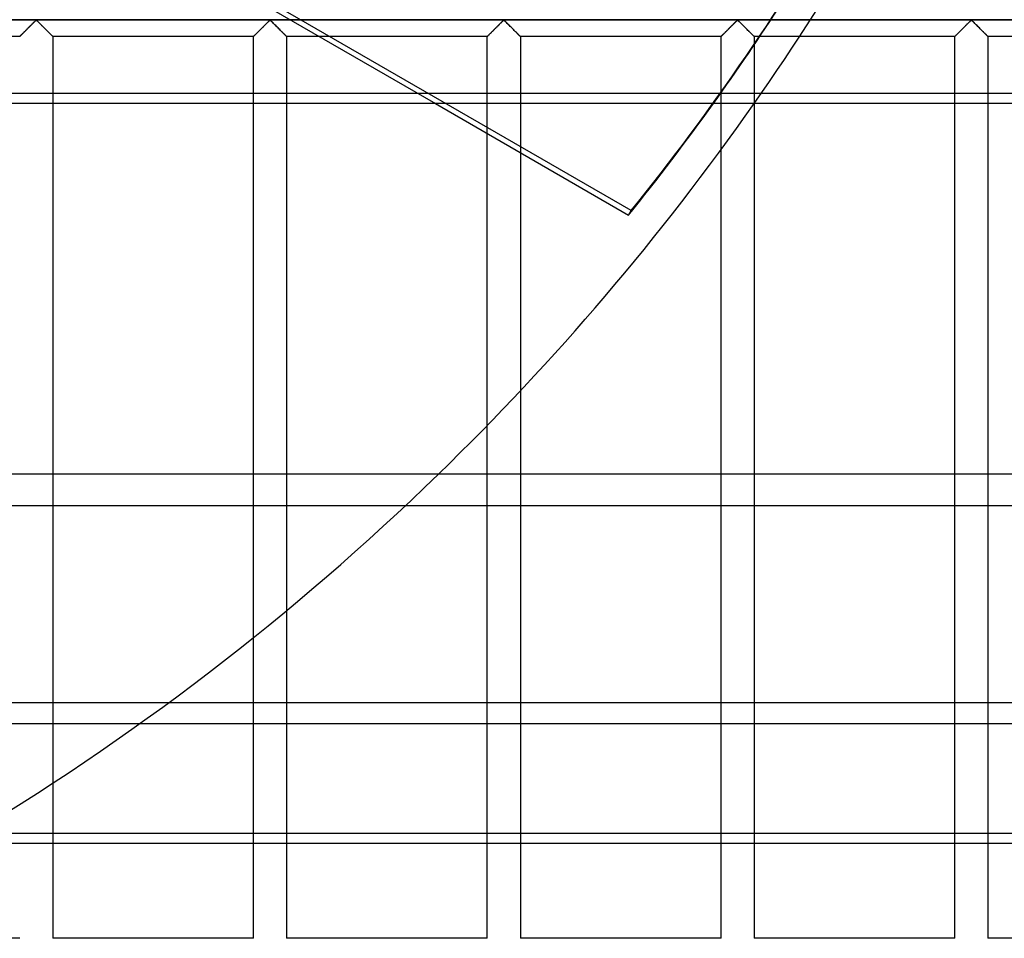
# Model space of a CAD drawing. Header units: millimetres. Extents: x -455 to 455, y -455 to 455.
# Tile 33 of 57: x 209 to 357, y -350 to -211. Entities that reach past the tile are written whole.
import ezdxf

# ---------------------------------------------------------------- set-up
doc = ezdxf.new("R2010")
doc.units = ezdxf.units.MM
doc.layers.add('MAIN-1', color=7, linetype='Continuous')
doc.layers.add('MAIN-2', color=7, linetype='Continuous')

msp = doc.modelspace()

# ---------------------------------------------------------------- linework, layer by layer
at = {"layer": 'MAIN-1'}
for p, q in [((387.5, -223.85), (-387.5, -223.85)), ((213.75, -223.85), (213.75, -279.65)), ((243.96, -279.65), (243.96, -223.85)), ((248.96, -223.85), (248.96, -279.65)), ((271.38, -223.85), (300.46, -240.64)), ((314.38, -230.8), (314.38, -223.85)), ((279.17, -272.33), (279.17, -228.35)), ((284.17, -231.23), (284.17, -267.11)), ((387.5, -279.65), (-387.5, -279.65)), ((-387.5, -314.08), (387.5, -314.08)), ((387.5, -335.28), (-387.5, -335.28))]:
    msp.add_line(p, q, dxfattribs=at)
msp.add_arc((0, 0), 390, 314.1887, 324.9725, dxfattribs=at)
msp.add_ellipse((-0.2, -0.34), major_axis=(333.42, -192.5), ratio=0.987688, start_param=-0.152539, end_param=-0.097068, dxfattribs=at)
at = {"layer": 'MAIN-2'}
for p, q in [((300.85, -239.96), (38.86, -88.71)), ((175.02, -168.22), (271.38, -223.85)), ((-422.5, -211.25), (422.5, -211.25)), ((420, -211.25), (-420, -211.25)), ((210.46, -212.04), (210.39, -212.11)), ((210.44, -212.07), (210.53, -211.97)), ((210.52, -211.98), (210.46, -212.04)), ((210.59, -211.91), (210.52, -211.98)), ((210.53, -211.97), (210.62, -211.88)), ((210.66, -211.85), (210.59, -211.91)), ((210.62, -211.88), (210.71, -211.79)), ((210.72, -211.78), (210.66, -211.85)), ((210.71, -211.79), (210.8, -211.71)), ((210.78, -211.72), (210.72, -211.78)), ((210.84, -211.66), (210.78, -211.72)), ((210.8, -211.71), (210.88, -211.62)), ((210.9, -211.61), (210.84, -211.66)), ((210.88, -211.62), (210.96, -211.54)), ((210.96, -211.55), (210.9, -211.61)), ((210.96, -211.54), (211.04, -211.47)), ((211.02, -211.5), (210.96, -211.55)), ((211.07, -211.44), (211.02, -211.5)), ((211.04, -211.47), (211.12, -211.4)), ((211.12, -211.4), (211.07, -211.44)), ((211.12, -211.4), (211.19, -211.34)), ((211.18, -211.35), (211.12, -211.4)), ((211.25, -211.32), (211.18, -211.35)), ((211.19, -211.34), (211.31, -211.34)), ((211.36, -211.38), (211.25, -211.32)), ((211.31, -211.34), (211.38, -211.4)), ((211.46, -211.47), (211.36, -211.38)), ((211.38, -211.4), (211.46, -211.47)), ((211.46, -211.47), (211.54, -211.54)), ((211.55, -211.56), (211.46, -211.47)), ((211.54, -211.54), (211.62, -211.62)), ((211.65, -211.66), (211.55, -211.56)), ((211.62, -211.62), (211.7, -211.71)), ((211.76, -211.77), (211.65, -211.66)), ((211.7, -211.71), (211.79, -211.79)), ((211.87, -211.88), (211.76, -211.77)), ((211.79, -211.79), (211.88, -211.88)), ((211.99, -211.99), (211.87, -211.88)), ((211.88, -211.88), (211.97, -211.97)), ((211.97, -211.97), (212.06, -212.07)), ((212.1, -212.11), (211.99, -211.99)), ((245.67, -212.04), (245.6, -212.11)), ((245.64, -212.07), (245.74, -211.97)), ((245.73, -211.98), (245.67, -212.04)), ((245.8, -211.91), (245.73, -211.98)), ((245.74, -211.97), (245.83, -211.88)), ((245.86, -211.85), (245.8, -211.91)), ((245.83, -211.88), (245.92, -211.79)), ((245.93, -211.78), (245.86, -211.85)), ((245.92, -211.79), (246.01, -211.71)), ((245.99, -211.72), (245.93, -211.78)), ((246.05, -211.66), (245.99, -211.72)), ((246.01, -211.71), (246.09, -211.62)), ((246.11, -211.61), (246.05, -211.66)), ((246.09, -211.62), (246.17, -211.54)), ((246.17, -211.55), (246.11, -211.61)), ((246.17, -211.54), (246.25, -211.47)), ((246.22, -211.5), (246.17, -211.55)), ((246.28, -211.44), (246.22, -211.5)), ((246.25, -211.47), (246.32, -211.4)), ((246.33, -211.4), (246.28, -211.44)), ((246.32, -211.4), (246.4, -211.34)), ((246.39, -211.35), (246.33, -211.4)), ((246.46, -211.32), (246.39, -211.35)), ((246.4, -211.34), (246.51, -211.34)), ((246.57, -211.38), (246.46, -211.32)), ((246.51, -211.34), (246.59, -211.4)), ((246.67, -211.47), (246.57, -211.38)), ((246.59, -211.4), (246.67, -211.47)), ((246.67, -211.47), (246.74, -211.54)), ((246.76, -211.56), (246.67, -211.47)), ((246.74, -211.54), (246.82, -211.62)), ((246.86, -211.66), (246.76, -211.56)), ((246.82, -211.62), (246.91, -211.71)), ((246.97, -211.77), (246.86, -211.66)), ((246.91, -211.71), (247, -211.79)), ((247.08, -211.88), (246.97, -211.77)), ((247, -211.79), (247.09, -211.88)), ((247.2, -211.99), (247.08, -211.88)), ((247.09, -211.88), (247.18, -211.97)), ((247.18, -211.97), (247.27, -212.07)), ((247.31, -212.11), (247.2, -211.99)), ((280.88, -212.04), (280.81, -212.11)), ((280.85, -212.07), (280.95, -211.97)), ((280.94, -211.98), (280.88, -212.04)), ((281.01, -211.91), (280.94, -211.98)), ((280.95, -211.97), (281.04, -211.88)), ((281.07, -211.85), (281.01, -211.91)), ((281.04, -211.88), (281.13, -211.79)), ((281.14, -211.78), (281.07, -211.85)), ((281.13, -211.79), (281.22, -211.71)), ((281.2, -211.72), (281.14, -211.78)), ((281.26, -211.66), (281.2, -211.72)), ((281.22, -211.71), (281.3, -211.62)), ((281.32, -211.61), (281.26, -211.66)), ((281.3, -211.62), (281.38, -211.54)), ((281.38, -211.55), (281.32, -211.61)), ((281.38, -211.54), (281.46, -211.47)), ((281.43, -211.5), (281.38, -211.55)), ((281.49, -211.44), (281.43, -211.5)), ((281.46, -211.47), (281.53, -211.4)), ((281.54, -211.4), (281.49, -211.44)), ((281.53, -211.4), (281.61, -211.34)), ((281.59, -211.35), (281.54, -211.4)), ((281.67, -211.32), (281.59, -211.35)), ((281.61, -211.34), (281.72, -211.34)), ((281.78, -211.38), (281.67, -211.32)), ((281.72, -211.34), (281.8, -211.4)), ((281.87, -211.47), (281.78, -211.38)), ((281.8, -211.4), (281.87, -211.47)), ((281.87, -211.47), (281.95, -211.54)), ((281.97, -211.56), (281.87, -211.47)), ((281.95, -211.54), (282.03, -211.62)), ((282.07, -211.66), (281.97, -211.56)), ((282.03, -211.62), (282.12, -211.71)), ((282.18, -211.77), (282.07, -211.66)), ((282.12, -211.71), (282.2, -211.79)), ((282.29, -211.88), (282.18, -211.77)), ((282.2, -211.79), (282.29, -211.88)), ((282.29, -211.88), (282.39, -211.97)), ((282.4, -211.99), (282.29, -211.88)), ((282.39, -211.97), (282.48, -212.07)), ((282.52, -212.11), (282.4, -211.99)), ((316.08, -212.04), (316.02, -212.11)), ((316.06, -212.07), (316.15, -211.97)), ((316.15, -211.98), (316.08, -212.04)), ((316.15, -211.97), (316.25, -211.88)), ((316.22, -211.91), (316.15, -211.98)), ((316.28, -211.85), (316.22, -211.91)), ((316.25, -211.88), (316.34, -211.79)), ((316.34, -211.78), (316.28, -211.85)), ((316.34, -211.79), (316.42, -211.71)), ((316.41, -211.72), (316.34, -211.78)), ((316.47, -211.66), (316.41, -211.72)), ((316.42, -211.71), (316.51, -211.62)), ((316.53, -211.61), (316.47, -211.66)), ((316.51, -211.62), (316.59, -211.54)), ((316.58, -211.55), (316.53, -211.61)), ((316.64, -211.5), (316.58, -211.55)), ((316.59, -211.54), (316.67, -211.47)), ((316.69, -211.44), (316.64, -211.5)), ((316.67, -211.47), (316.74, -211.4)), ((316.75, -211.4), (316.69, -211.44)), ((316.74, -211.4), (316.82, -211.34)), ((316.8, -211.35), (316.75, -211.4)), ((316.88, -211.32), (316.8, -211.35)), ((316.82, -211.34), (316.93, -211.34)), ((316.99, -211.38), (316.88, -211.32)), ((316.93, -211.34), (317.01, -211.4)), ((317.08, -211.47), (316.99, -211.38)), ((317.01, -211.4), (317.08, -211.47)), ((317.08, -211.47), (317.16, -211.54)), ((317.18, -211.56), (317.08, -211.47)), ((317.16, -211.54), (317.24, -211.62)), ((317.28, -211.66), (317.18, -211.56)), ((317.24, -211.62), (317.33, -211.71)), ((317.39, -211.77), (317.28, -211.66)), ((317.33, -211.71), (317.41, -211.79)), ((317.5, -211.88), (317.39, -211.77)), ((317.41, -211.79), (317.5, -211.88)), ((317.5, -211.88), (317.6, -211.97)), ((317.61, -211.99), (317.5, -211.88)), ((317.6, -211.97), (317.69, -212.07)), ((317.73, -212.11), (317.61, -211.99)), ((351.29, -212.04), (351.22, -212.11)), ((351.27, -212.07), (351.36, -211.97)), ((351.36, -211.98), (351.29, -212.04)), ((351.36, -211.97), (351.46, -211.88)), ((351.42, -211.91), (351.36, -211.98)), ((351.49, -211.85), (351.42, -211.91)), ((351.46, -211.88), (351.55, -211.79)), ((351.55, -211.78), (351.49, -211.85)), ((351.55, -211.79), (351.63, -211.71)), ((351.62, -211.72), (351.55, -211.78)), ((351.68, -211.66), (351.62, -211.72)), ((351.63, -211.71), (351.72, -211.62)), ((351.74, -211.61), (351.68, -211.66)), ((351.72, -211.62), (351.8, -211.54)), ((351.79, -211.55), (351.74, -211.61)), ((351.85, -211.5), (351.79, -211.55)), ((351.8, -211.54), (351.88, -211.47)), ((351.9, -211.44), (351.85, -211.5)), ((351.88, -211.47), (351.95, -211.4)), ((351.96, -211.4), (351.9, -211.44)), ((351.95, -211.4), (352.03, -211.34)), ((352.01, -211.35), (351.96, -211.4)), ((352.08, -211.32), (352.01, -211.35)), ((352.03, -211.34), (352.14, -211.34)), ((352.2, -211.38), (352.08, -211.32)), ((352.14, -211.34), (352.22, -211.4)), ((352.29, -211.47), (352.2, -211.38)), ((352.22, -211.4), (352.29, -211.47)), ((352.29, -211.47), (352.37, -211.54)), ((352.39, -211.56), (352.29, -211.47)), ((352.37, -211.54), (352.45, -211.62)), ((352.49, -211.66), (352.39, -211.56)), ((352.45, -211.62), (352.53, -211.71)), ((352.59, -211.77), (352.49, -211.66)), ((352.53, -211.71), (352.62, -211.79)), ((352.71, -211.88), (352.59, -211.77)), ((352.62, -211.79), (352.71, -211.88)), ((352.71, -211.88), (352.8, -211.97)), ((352.82, -211.99), (352.71, -211.88)), ((352.8, -211.97), (352.9, -212.07)), ((352.94, -212.11), (352.82, -211.99)), ((208.91, -213.59), (208.96, -213.54)), ((208.97, -213.53), (208.93, -213.57)), ((208.96, -213.54), (209.02, -213.48)), ((209.01, -213.49), (208.97, -213.53)), ((209.06, -213.44), (209.01, -213.49)), ((209.02, -213.48), (209.09, -213.41)), ((209.11, -213.39), (209.06, -213.44)), ((209.09, -213.41), (209.17, -213.34)), ((209.16, -213.34), (209.11, -213.39)), ((209.22, -213.28), (209.16, -213.34)), ((209.17, -213.34), (209.24, -213.26)), ((209.28, -213.23), (209.22, -213.28)), ((209.24, -213.26), (209.32, -213.18)), ((209.33, -213.17), (209.28, -213.23)), ((209.32, -213.18), (209.41, -213.09)), ((209.39, -213.11), (209.33, -213.17)), ((209.45, -213.05), (209.39, -213.11)), ((209.41, -213.09), (209.49, -213.01)), ((209.52, -212.99), (209.45, -213.05)), ((209.49, -213.01), (209.58, -212.92)), ((209.58, -212.92), (209.52, -212.99)), ((209.58, -212.92), (209.67, -212.83)), ((209.64, -212.86), (209.58, -212.92)), ((209.71, -212.79), (209.64, -212.86)), ((209.67, -212.83), (209.77, -212.74)), ((209.78, -212.73), (209.71, -212.79)), ((209.77, -212.74), (209.86, -212.64)), ((209.84, -212.66), (209.78, -212.73)), ((209.91, -212.59), (209.84, -212.66)), ((209.86, -212.64), (209.96, -212.55)), ((209.98, -212.52), (209.91, -212.59)), ((209.96, -212.55), (210.05, -212.45)), ((210.05, -212.45), (209.98, -212.52)), ((210.05, -212.45), (210.15, -212.35)), ((210.12, -212.38), (210.05, -212.45)), ((210.19, -212.32), (210.12, -212.38)), ((210.15, -212.35), (210.25, -212.26)), ((210.26, -212.25), (210.19, -212.32)), ((210.25, -212.26), (210.34, -212.16)), ((210.32, -212.18), (210.26, -212.25)), ((210.39, -212.11), (210.32, -212.18)), ((210.34, -212.16), (210.44, -212.07)), ((212.06, -212.07), (212.16, -212.16)), ((212.22, -212.22), (212.1, -212.11)), ((212.16, -212.16), (212.25, -212.26)), ((212.34, -212.34), (212.22, -212.22)), ((212.25, -212.26), (212.35, -212.35)), ((212.46, -212.46), (212.34, -212.34)), ((212.35, -212.35), (212.45, -212.45)), ((212.45, -212.45), (212.54, -212.55)), ((212.58, -212.58), (212.46, -212.46)), ((212.54, -212.55), (212.64, -212.64)), ((212.7, -212.7), (212.58, -212.58)), ((212.64, -212.64), (212.73, -212.74)), ((212.82, -212.82), (212.7, -212.7)), ((212.73, -212.74), (212.83, -212.83)), ((212.93, -212.93), (212.82, -212.82)), ((212.83, -212.83), (212.92, -212.92)), ((212.92, -212.92), (213.01, -213.01)), ((213.04, -213.04), (212.93, -212.93)), ((213.01, -213.01), (213.09, -213.09)), ((213.14, -213.14), (213.04, -213.04)), ((213.09, -213.09), (213.18, -213.18)), ((213.24, -213.25), (213.14, -213.14)), ((213.18, -213.18), (213.26, -213.26)), ((213.34, -213.34), (213.24, -213.25)), ((213.26, -213.26), (213.33, -213.34)), ((213.33, -213.34), (213.41, -213.41)), ((213.43, -213.43), (213.34, -213.34)), ((213.41, -213.41), (213.48, -213.48)), ((213.51, -213.51), (213.43, -213.43)), ((213.48, -213.48), (213.54, -213.54)), ((213.58, -213.58), (213.51, -213.51)), ((213.54, -213.54), (213.59, -213.59)), ((244.12, -213.59), (244.17, -213.54)), ((244.18, -213.53), (244.14, -213.57)), ((244.17, -213.54), (244.23, -213.48)), ((244.22, -213.49), (244.18, -213.53)), ((244.27, -213.44), (244.22, -213.49)), ((244.23, -213.48), (244.3, -213.41)), ((244.32, -213.39), (244.27, -213.44)), ((244.3, -213.41), (244.37, -213.34)), ((244.37, -213.34), (244.32, -213.39)), ((244.37, -213.34), (244.45, -213.26)), ((244.43, -213.28), (244.37, -213.34)), ((244.48, -213.23), (244.43, -213.28)), ((244.45, -213.26), (244.53, -213.18)), ((244.54, -213.17), (244.48, -213.23)), ((244.53, -213.18), (244.62, -213.09)), ((244.6, -213.11), (244.54, -213.17)), ((244.66, -213.05), (244.6, -213.11)), ((244.62, -213.09), (244.7, -213.01)), ((244.72, -212.99), (244.66, -213.05)), ((244.7, -213.01), (244.79, -212.92)), ((244.79, -212.92), (244.72, -212.99)), ((244.79, -212.92), (244.88, -212.83)), ((244.85, -212.86), (244.79, -212.92)), ((244.92, -212.79), (244.85, -212.86)), ((244.88, -212.83), (244.97, -212.74)), ((244.98, -212.73), (244.92, -212.79)), ((244.97, -212.74), (245.07, -212.64)), ((245.05, -212.66), (244.98, -212.73)), ((245.12, -212.59), (245.05, -212.66)), ((245.07, -212.64), (245.16, -212.55)), ((245.19, -212.52), (245.12, -212.59)), ((245.16, -212.55), (245.26, -212.45)), ((245.26, -212.45), (245.19, -212.52)), ((245.26, -212.45), (245.36, -212.35)), ((245.33, -212.38), (245.26, -212.45)), ((245.4, -212.32), (245.33, -212.38)), ((245.36, -212.35), (245.45, -212.26)), ((245.46, -212.25), (245.4, -212.32)), ((245.45, -212.26), (245.55, -212.16)), ((245.53, -212.18), (245.46, -212.25)), ((245.6, -212.11), (245.53, -212.18)), ((245.55, -212.16), (245.64, -212.07)), ((247.27, -212.07), (247.37, -212.16)), ((247.43, -212.22), (247.31, -212.11)), ((247.37, -212.16), (247.46, -212.26)), ((247.55, -212.34), (247.43, -212.22)), ((247.46, -212.26), (247.56, -212.35)), ((247.67, -212.46), (247.55, -212.34)), ((247.56, -212.35), (247.66, -212.45)), ((247.66, -212.45), (247.75, -212.55)), ((247.79, -212.58), (247.67, -212.46)), ((247.75, -212.55), (247.85, -212.64)), ((247.91, -212.7), (247.79, -212.58)), ((247.85, -212.64), (247.94, -212.74)), ((248.02, -212.82), (247.91, -212.7)), ((247.94, -212.74), (248.04, -212.83)), ((248.14, -212.93), (248.02, -212.82)), ((248.04, -212.83), (248.13, -212.92)), ((248.13, -212.92), (248.21, -213.01)), ((248.24, -213.04), (248.14, -212.93)), ((248.21, -213.01), (248.3, -213.09)), ((248.35, -213.14), (248.24, -213.04)), ((248.3, -213.09), (248.38, -213.18)), ((248.45, -213.25), (248.35, -213.14)), ((248.38, -213.18), (248.47, -213.26)), ((248.55, -213.34), (248.45, -213.25)), ((248.47, -213.26), (248.54, -213.34)), ((248.54, -213.34), (248.62, -213.41)), ((248.64, -213.43), (248.55, -213.34)), ((248.62, -213.41), (248.68, -213.48)), ((248.72, -213.51), (248.64, -213.43)), ((248.68, -213.48), (248.75, -213.54)), ((248.79, -213.58), (248.72, -213.51)), ((248.75, -213.54), (248.8, -213.59)), ((279.33, -213.59), (279.38, -213.54)), ((279.39, -213.53), (279.35, -213.57)), ((279.38, -213.54), (279.44, -213.48)), ((279.43, -213.49), (279.39, -213.53)), ((279.48, -213.44), (279.43, -213.49)), ((279.44, -213.48), (279.51, -213.41)), ((279.53, -213.39), (279.48, -213.44)), ((279.51, -213.41), (279.58, -213.34)), ((279.58, -213.34), (279.53, -213.39)), ((279.58, -213.34), (279.66, -213.26)), ((279.64, -213.28), (279.58, -213.34)), ((279.69, -213.23), (279.64, -213.28)), ((279.66, -213.26), (279.74, -213.18)), ((279.75, -213.17), (279.69, -213.23)), ((279.74, -213.18), (279.82, -213.09)), ((279.81, -213.11), (279.75, -213.17)), ((279.87, -213.05), (279.81, -213.11)), ((279.82, -213.09), (279.91, -213.01)), ((279.93, -212.99), (279.87, -213.05)), ((279.91, -213.01), (280, -212.92)), ((280, -212.92), (279.93, -212.99)), ((280, -212.92), (280.09, -212.83)), ((280.06, -212.86), (280, -212.92)), ((280.13, -212.79), (280.06, -212.86)), ((280.09, -212.83), (280.18, -212.74)), ((280.19, -212.73), (280.13, -212.79)), ((280.18, -212.74), (280.28, -212.64)), ((280.26, -212.66), (280.19, -212.73)), ((280.33, -212.59), (280.26, -212.66)), ((280.28, -212.64), (280.37, -212.55)), ((280.4, -212.52), (280.33, -212.59)), ((280.37, -212.55), (280.47, -212.45)), ((280.47, -212.45), (280.4, -212.52)), ((280.47, -212.45), (280.57, -212.35)), ((280.53, -212.38), (280.47, -212.45)), ((280.6, -212.32), (280.53, -212.38)), ((280.57, -212.35), (280.66, -212.26)), ((280.67, -212.25), (280.6, -212.32)), ((280.66, -212.26), (280.76, -212.16)), ((280.74, -212.18), (280.67, -212.25)), ((280.81, -212.11), (280.74, -212.18)), ((280.76, -212.16), (280.85, -212.07)), ((282.48, -212.07), (282.57, -212.16)), ((282.64, -212.22), (282.52, -212.11)), ((282.57, -212.16), (282.67, -212.26)), ((282.76, -212.34), (282.64, -212.22)), ((282.67, -212.26), (282.77, -212.35)), ((282.88, -212.46), (282.76, -212.34)), ((282.77, -212.35), (282.86, -212.45)), ((282.86, -212.45), (282.96, -212.55)), ((283, -212.58), (282.88, -212.46)), ((282.96, -212.55), (283.06, -212.64)), ((283.12, -212.7), (283, -212.58)), ((283.06, -212.64), (283.15, -212.74)), ((283.23, -212.82), (283.12, -212.7)), ((283.15, -212.74), (283.24, -212.83)), ((283.34, -212.93), (283.23, -212.82)), ((283.24, -212.83), (283.33, -212.92)), ((283.33, -212.92), (283.42, -213.01)), ((283.45, -213.04), (283.34, -212.93)), ((283.42, -213.01), (283.51, -213.09)), ((283.56, -213.14), (283.45, -213.04)), ((283.51, -213.09), (283.59, -213.18)), ((283.66, -213.25), (283.56, -213.14)), ((283.59, -213.18), (283.67, -213.26)), ((283.76, -213.34), (283.66, -213.25)), ((283.67, -213.26), (283.75, -213.34)), ((283.75, -213.34), (283.82, -213.41)), ((283.85, -213.43), (283.76, -213.34)), ((283.82, -213.41), (283.89, -213.48)), ((283.93, -213.51), (283.85, -213.43)), ((283.89, -213.48), (283.95, -213.54)), ((284, -213.58), (283.93, -213.51)), ((283.95, -213.54), (284.01, -213.59)), ((314.53, -213.59), (314.59, -213.54)), ((314.6, -213.53), (314.56, -213.57)), ((314.59, -213.54), (314.65, -213.48)), ((314.64, -213.49), (314.6, -213.53)), ((314.69, -213.44), (314.64, -213.49)), ((314.65, -213.48), (314.72, -213.41)), ((314.74, -213.39), (314.69, -213.44)), ((314.72, -213.41), (314.79, -213.34)), ((314.79, -213.34), (314.74, -213.39)), ((314.79, -213.34), (314.87, -213.26)), ((314.84, -213.28), (314.79, -213.34)), ((314.9, -213.23), (314.84, -213.28)), ((314.87, -213.26), (314.95, -213.18)), ((314.96, -213.17), (314.9, -213.23)), ((314.95, -213.18), (315.03, -213.09)), ((315.02, -213.11), (314.96, -213.17)), ((315.08, -213.05), (315.02, -213.11)), ((315.03, -213.09), (315.12, -213.01)), ((315.14, -212.99), (315.08, -213.05)), ((315.12, -213.01), (315.21, -212.92)), ((315.2, -212.92), (315.14, -212.99)), ((315.27, -212.86), (315.2, -212.92)), ((315.21, -212.92), (315.3, -212.83)), ((315.33, -212.79), (315.27, -212.86)), ((315.3, -212.83), (315.39, -212.74)), ((315.4, -212.73), (315.33, -212.79)), ((315.39, -212.74), (315.49, -212.64)), ((315.47, -212.66), (315.4, -212.73)), ((315.54, -212.59), (315.47, -212.66)), ((315.49, -212.64), (315.58, -212.55)), ((315.6, -212.52), (315.54, -212.59)), ((315.58, -212.55), (315.68, -212.45)), ((315.67, -212.45), (315.6, -212.52)), ((315.74, -212.38), (315.67, -212.45)), ((315.68, -212.45), (315.77, -212.35)), ((315.81, -212.32), (315.74, -212.38)), ((315.77, -212.35), (315.87, -212.26)), ((315.88, -212.25), (315.81, -212.32)), ((315.87, -212.26), (315.97, -212.16)), ((315.95, -212.18), (315.88, -212.25)), ((316.02, -212.11), (315.95, -212.18)), ((315.97, -212.16), (316.06, -212.07)), ((317.69, -212.07), (317.78, -212.16)), ((317.85, -212.22), (317.73, -212.11)), ((317.78, -212.16), (317.88, -212.26)), ((317.97, -212.34), (317.85, -212.22)), ((317.88, -212.26), (317.98, -212.35)), ((318.09, -212.46), (317.97, -212.34)), ((317.98, -212.35), (318.07, -212.45)), ((318.07, -212.45), (318.17, -212.55)), ((318.21, -212.58), (318.09, -212.46)), ((318.17, -212.55), (318.26, -212.64)), ((318.32, -212.7), (318.21, -212.58)), ((318.26, -212.64), (318.36, -212.74)), ((318.44, -212.82), (318.32, -212.7)), ((318.36, -212.74), (318.45, -212.83)), ((318.55, -212.93), (318.44, -212.82)), ((318.45, -212.83), (318.54, -212.92)), ((318.54, -212.92), (318.63, -213.01)), ((318.66, -213.04), (318.55, -212.93)), ((318.63, -213.01), (318.72, -213.09)), ((318.77, -213.14), (318.66, -213.04)), ((318.72, -213.09), (318.8, -213.18)), ((318.87, -213.25), (318.77, -213.14)), ((318.8, -213.18), (318.88, -213.26)), ((318.97, -213.34), (318.87, -213.25)), ((318.88, -213.26), (318.96, -213.34)), ((318.96, -213.34), (319.03, -213.41)), ((319.05, -213.43), (318.97, -213.34)), ((319.03, -213.41), (319.1, -213.48)), ((319.14, -213.51), (319.05, -213.43)), ((319.1, -213.48), (319.16, -213.54)), ((319.21, -213.58), (319.14, -213.51)), ((319.16, -213.54), (319.22, -213.59)), ((349.74, -213.59), (349.8, -213.54)), ((349.8, -213.53), (349.76, -213.57)), ((349.8, -213.54), (349.86, -213.48)), ((349.85, -213.49), (349.8, -213.53)), ((349.89, -213.44), (349.85, -213.49)), ((349.86, -213.48), (349.93, -213.41)), ((349.94, -213.39), (349.89, -213.44)), ((349.93, -213.41), (350, -213.34)), ((350, -213.34), (349.94, -213.39)), ((350, -213.34), (350.08, -213.26)), ((350.05, -213.28), (350, -213.34)), ((350.11, -213.23), (350.05, -213.28)), ((350.08, -213.26), (350.16, -213.18)), ((350.17, -213.17), (350.11, -213.23)), ((350.16, -213.18), (350.24, -213.09)), ((350.23, -213.11), (350.17, -213.17)), ((350.29, -213.05), (350.23, -213.11)), ((350.24, -213.09), (350.33, -213.01)), ((350.35, -212.99), (350.29, -213.05)), ((350.33, -213.01), (350.42, -212.92)), ((350.41, -212.92), (350.35, -212.99)), ((350.48, -212.86), (350.41, -212.92)), ((350.42, -212.92), (350.51, -212.83)), ((350.54, -212.79), (350.48, -212.86)), ((350.51, -212.83), (350.6, -212.74)), ((350.61, -212.73), (350.54, -212.79)), ((350.6, -212.74), (350.69, -212.64)), ((350.68, -212.66), (350.61, -212.73)), ((350.74, -212.59), (350.68, -212.66)), ((350.69, -212.64), (350.79, -212.55)), ((350.81, -212.52), (350.74, -212.59)), ((350.79, -212.55), (350.89, -212.45)), ((350.88, -212.45), (350.81, -212.52)), ((350.95, -212.38), (350.88, -212.45)), ((350.89, -212.45), (350.98, -212.35)), ((351.02, -212.32), (350.95, -212.38)), ((350.98, -212.35), (351.08, -212.26)), ((351.09, -212.25), (351.02, -212.32)), ((351.08, -212.26), (351.18, -212.16)), ((351.16, -212.18), (351.09, -212.25)), ((351.22, -212.11), (351.16, -212.18)), ((351.18, -212.16), (351.27, -212.07)), ((352.9, -212.07), (352.99, -212.16)), ((353.05, -212.22), (352.94, -212.11)), ((352.99, -212.16), (353.09, -212.26)), ((353.17, -212.34), (353.05, -212.22)), ((353.09, -212.26), (353.18, -212.35)), ((353.29, -212.46), (353.17, -212.34)), ((353.18, -212.35), (353.28, -212.45)), ((353.28, -212.45), (353.38, -212.55)), ((353.41, -212.58), (353.29, -212.46)), ((353.38, -212.55), (353.47, -212.64)), ((353.53, -212.7), (353.41, -212.58)), ((353.47, -212.64), (353.57, -212.74)), ((353.65, -212.82), (353.53, -212.7)), ((353.57, -212.74), (353.66, -212.83)), ((353.76, -212.93), (353.65, -212.82)), ((353.66, -212.83), (353.75, -212.92)), ((353.75, -212.92), (353.84, -213.01)), ((353.87, -213.04), (353.76, -212.93)), ((353.84, -213.01), (353.93, -213.09)), ((353.98, -213.14), (353.87, -213.04)), ((353.93, -213.09), (354.01, -213.18)), ((354.08, -213.25), (353.98, -213.14)), ((354.01, -213.18), (354.09, -213.26)), ((354.17, -213.34), (354.08, -213.25)), ((354.09, -213.26), (354.17, -213.34)), ((354.17, -213.34), (354.24, -213.41)), ((354.26, -213.43), (354.17, -213.34)), ((354.24, -213.41), (354.31, -213.48)), ((354.34, -213.51), (354.26, -213.43)), ((354.31, -213.48), (354.37, -213.54)), ((354.41, -213.58), (354.34, -213.51)), ((354.37, -213.54), (354.42, -213.59)), ((208.75, -213.75), (178.54, -213.75)), ((208.76, -213.74), (208.75, -213.75)), ((208.75, -213.75), (208.76, -213.75)), ((208.75, -213.75), (208.75, -213.75)), ((208.76, -213.75), (208.77, -213.73)), ((208.77, -213.73), (208.76, -213.74)), ((208.77, -213.73), (208.79, -213.71)), ((208.79, -213.71), (208.77, -213.73)), ((208.79, -213.71), (208.82, -213.68)), ((208.81, -213.69), (208.79, -213.71)), ((208.83, -213.67), (208.81, -213.69)), ((208.82, -213.68), (208.86, -213.64)), ((208.86, -213.64), (208.83, -213.67)), ((208.86, -213.64), (208.91, -213.59)), ((208.89, -213.61), (208.86, -213.64)), ((208.93, -213.57), (208.89, -213.61)), ((213.64, -213.64), (213.58, -213.58)), ((213.59, -213.59), (213.64, -213.64)), ((213.64, -213.64), (213.68, -213.68)), ((213.69, -213.69), (213.64, -213.64)), ((213.68, -213.68), (213.71, -213.71)), ((213.72, -213.72), (213.69, -213.69)), ((213.71, -213.71), (213.73, -213.73)), ((213.74, -213.74), (213.72, -213.72)), ((213.73, -213.73), (213.74, -213.75)), ((213.75, -213.75), (213.74, -213.74)), ((213.74, -213.75), (213.75, -213.75)), ((213.75, -213.75), (213.75, -223.85)), ((243.96, -213.75), (213.75, -213.75)), ((243.96, -213.75), (243.98, -213.73)), ((243.97, -213.74), (243.96, -213.75)), ((243.96, -213.75), (243.96, -213.75)), ((243.96, -223.85), (243.96, -213.75)), ((243.96, -213.75), (243.96, -213.75)), ((243.98, -213.73), (243.97, -213.74)), ((243.98, -213.73), (244, -213.71)), ((244, -213.71), (243.98, -213.73)), ((244, -213.71), (244.03, -213.68)), ((244.02, -213.69), (244, -213.71)), ((244.04, -213.67), (244.02, -213.69)), ((244.03, -213.68), (244.07, -213.64)), ((244.07, -213.64), (244.04, -213.67)), ((244.07, -213.64), (244.12, -213.59)), ((244.1, -213.61), (244.07, -213.64)), ((244.14, -213.57), (244.1, -213.61)), ((248.85, -213.64), (248.79, -213.58)), ((248.8, -213.59), (248.85, -213.64)), ((248.85, -213.64), (248.89, -213.68)), ((248.9, -213.69), (248.85, -213.64)), ((248.89, -213.68), (248.92, -213.71)), ((248.93, -213.72), (248.9, -213.69)), ((248.92, -213.71), (248.94, -213.73)), ((248.95, -213.74), (248.93, -213.72)), ((248.94, -213.73), (248.95, -213.75)), ((248.96, -213.75), (248.95, -213.74)), ((248.95, -213.75), (248.96, -213.75)), ((248.96, -213.75), (248.96, -223.85)), ((279.17, -213.75), (248.96, -213.75)), ((279.17, -213.75), (279.19, -213.73)), ((279.18, -213.74), (279.17, -213.75)), ((279.17, -213.75), (279.17, -213.75)), ((279.17, -228.35), (279.17, -213.75)), ((279.17, -213.75), (279.17, -213.75)), ((279.19, -213.73), (279.18, -213.74)), ((279.19, -213.73), (279.21, -213.71)), ((279.2, -213.71), (279.19, -213.73)), ((279.22, -213.69), (279.2, -213.71)), ((279.21, -213.71), (279.24, -213.68)), ((279.25, -213.67), (279.22, -213.69)), ((279.24, -213.68), (279.28, -213.64)), ((279.28, -213.64), (279.25, -213.67)), ((279.28, -213.64), (279.33, -213.59)), ((279.31, -213.61), (279.28, -213.64)), ((279.35, -213.57), (279.31, -213.61)), ((284.06, -213.64), (284, -213.58)), ((284.01, -213.59), (284.06, -213.64)), ((284.06, -213.64), (284.09, -213.68)), ((284.1, -213.69), (284.06, -213.64)), ((284.09, -213.68), (284.13, -213.71)), ((284.14, -213.72), (284.1, -213.69)), ((284.13, -213.71), (284.15, -213.73)), ((284.16, -213.74), (284.14, -213.72)), ((284.15, -213.73), (284.16, -213.75)), ((284.17, -213.75), (284.16, -213.74)), ((284.16, -213.75), (284.17, -213.75)), ((284.17, -213.75), (284.17, -231.23)), ((314.38, -213.75), (284.17, -213.75)), ((314.38, -213.75), (314.39, -213.73)), ((314.39, -213.74), (314.38, -213.75)), ((314.38, -213.75), (314.38, -213.75)), ((314.38, -223.85), (314.38, -213.75)), ((314.38, -213.75), (314.38, -213.75)), ((314.39, -213.73), (314.42, -213.71)), ((314.4, -213.73), (314.39, -213.74)), ((314.41, -213.71), (314.4, -213.73)), ((314.43, -213.69), (314.41, -213.71)), ((314.42, -213.71), (314.45, -213.68)), ((314.46, -213.67), (314.43, -213.69)), ((314.45, -213.68), (314.49, -213.64)), ((314.49, -213.64), (314.46, -213.67)), ((314.49, -213.64), (314.53, -213.59)), ((314.52, -213.61), (314.49, -213.64)), ((314.56, -213.57), (314.52, -213.61)), ((319.27, -213.64), (319.21, -213.58)), ((319.22, -213.59), (319.26, -213.64)), ((319.26, -213.64), (319.3, -213.68)), ((319.31, -213.69), (319.27, -213.64)), ((319.3, -213.68), (319.33, -213.71)), ((319.35, -213.72), (319.31, -213.69)), ((319.33, -213.71), (319.36, -213.73)), ((319.37, -213.74), (319.35, -213.72)), ((319.36, -213.73), (319.37, -213.75)), ((319.37, -213.75), (319.37, -213.74)), ((319.37, -213.75), (319.37, -349.58)), ((319.37, -213.75), (319.37, -213.75)), ((349.58, -213.75), (319.37, -213.75)), ((349.58, -213.75), (349.59, -213.75)), ((349.58, -349.58), (349.58, -213.75)), ((349.59, -213.75), (349.58, -213.75)), ((349.59, -213.75), (349.6, -213.73)), ((349.6, -213.73), (349.59, -213.74)), ((349.59, -213.74), (349.59, -213.75)), ((349.6, -213.73), (349.62, -213.71)), ((349.62, -213.71), (349.6, -213.73)), ((349.62, -213.71), (349.66, -213.68)), ((349.64, -213.69), (349.62, -213.71)), ((349.67, -213.67), (349.64, -213.69)), ((349.66, -213.68), (349.69, -213.64)), ((349.69, -213.64), (349.67, -213.67)), ((349.69, -213.64), (349.74, -213.59)), ((349.73, -213.61), (349.69, -213.64)), ((349.76, -213.57), (349.73, -213.61)), ((354.47, -213.64), (354.41, -213.58)), ((354.42, -213.59), (354.47, -213.64)), ((354.47, -213.64), (354.51, -213.68)), ((354.52, -213.69), (354.47, -213.64)), ((354.51, -213.68), (354.54, -213.71)), ((354.55, -213.72), (354.52, -213.69)), ((354.54, -213.71), (354.56, -213.73)), ((354.58, -213.74), (354.55, -213.72)), ((354.56, -213.73), (354.58, -213.75)), ((354.58, -213.75), (354.58, -213.74)), ((354.58, -213.75), (354.58, -349.58)), ((354.58, -213.75), (354.58, -213.75)), ((384.79, -213.75), (354.58, -213.75)), ((-387.5, -222.3), (387.5, -222.3)), ((314.38, -349.58), (314.38, -230.8)), ((300.46, -240.64), (300.85, -239.96)), ((284.17, -267.11), (284.17, -349.58)), ((279.17, -349.58), (279.17, -272.33)), ((213.75, -279.65), (213.75, -349.58)), ((243.96, -349.58), (243.96, -279.65)), ((248.96, -279.65), (248.96, -349.58)), ((-387.5, -284.4), (387.5, -284.4)), ((387.5, -317.29), (-387.5, -317.29)), ((-387.5, -333.73), (387.5, -333.73)), ((208.75, -349.58), (178.54, -349.58)), ((243.96, -349.58), (213.75, -349.58)), ((279.17, -349.58), (248.96, -349.58)), ((314.38, -349.58), (284.17, -349.58)), ((349.58, -349.58), (319.37, -349.58)), ((384.79, -349.58), (354.58, -349.58))]:
    msp.add_line(p, q, dxfattribs=at)
for start, end in [(324.9725, 334.4477), (300.7188, 314.1887)]:
    msp.add_arc((0, 0), 390, start, end, dxfattribs=at)
for centre, major_axis, start_param, end_param in [((0.2, 0.34), (-333.42, 192.5), 2.989054, 3.141593), ((-0.2, -0.34), (333.42, -192.5), -0.097068, 0)]:
    msp.add_ellipse(centre, major_axis=major_axis, ratio=0.987688, start_param=start_param, end_param=end_param, dxfattribs=at)

doc.saveas('drawing.dxf')
